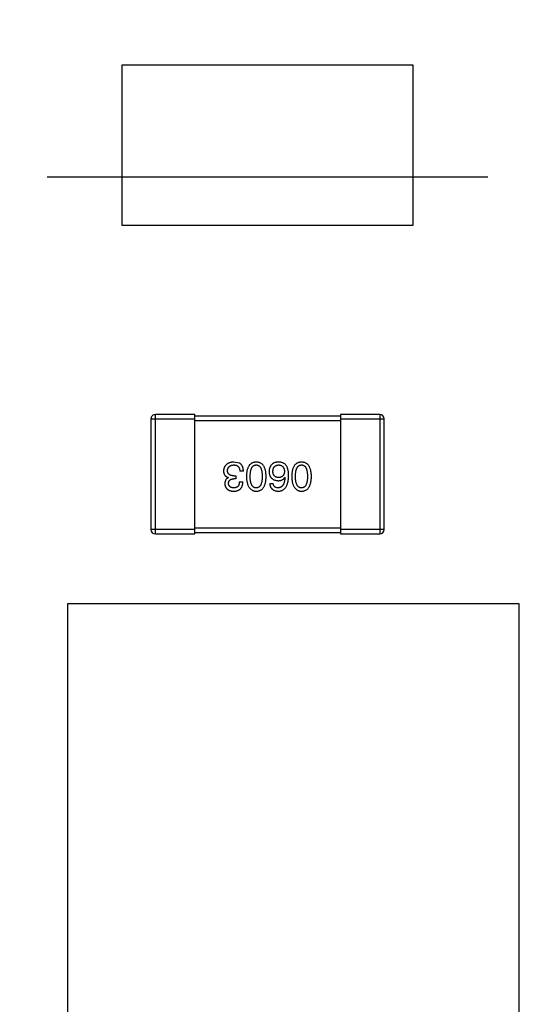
# Model space of a CAD drawing. Header units: inches. Extents: x 398 to 599, y 40 to 151.
# Tile 41 of 100: x 546.5 to 550, y 87.24 to 94.01. Entities that reach past the tile are written whole.
import ezdxf

# ---------------------------------------------------------------- set-up
doc = ezdxf.new("R2010")
doc.units = ezdxf.units.IN
doc.header["$LTSCALE"] = 1.21
doc.header["$MEASUREMENT"] = 0
doc.header["$PDMODE"] = 3
doc.header["$PDSIZE"] = 0.3125
doc.linetypes.add('CENTER', pattern=[2, 1.25, -0.25, 0.25, -0.25])
doc.layers.get('0').update_dxf_attribs({"linetype": 'CONTINUOUS'})
doc.layers.get('Defpoints').update_dxf_attribs({"linetype": 'CONTINUOUS'})
doc.layers.add('DIM', color=3, linetype='CONTINUOUS')
doc.styles.get("Standard").update_dxf_attribs({"font": 'txt', "width": 0.8})
doc.dimstyles.get("Standard").update_dxf_attribs({"dimtxt": 0.15625, "dimasz": 0.1875, "dimexe": 0.125, "dimexo": 0.0625, "dimgap": 0.09, "dimtad": 0, "dimtih": 1, "dimtoh": 1, "dimzin": 4, "dimdsep": 46, "dimtxsty": 'Standard', "dimblk": '_FILLED', "dimblk1": '_FILLED', "dimblk2": '_FILLED', "dimcen": 0.09, "dimazin": 1, "dimtp": 0.01, "dimtm": 0.01, "dimtfac": 1, "dimtofl": 0, "dimtmove": 0, "dimatfit": 3, "dimldrblk": '_FILLED', "dimfxl": 1, "dimtolj": 1, "dimtzin": 4, "dimarcsym": 0})

# ---------------------------------------------------------------- blocks, each defined once
blk = doc.blocks.new('_FILLED')
at = {"color": 0, "linetype": 'ByBlock'}
blk.add_solid([(0, 0), (-1, 0.1667), (-1, -0.1667)], dxfattribs=at)
blk = doc.blocks.new('*D67')
at = {"layer": 'Defpoints', "color": 0}
for p in [(521.3768, 92.925), (527.3329, 92.925), (549.2812, 69.8553)]:
    blk.add_point(p, dxfattribs=at)
at = {"layer": 'DIM', "color": 0, "lineweight": -2}
for p, q in [((527.2704, 92.925), (521.2518, 92.925)), ((521.3768, 90.925), (521.3768, 84.5468)), ((521.3768, 71.8553), (521.3768, 78.2335)), ((549.2187, 69.8553), (521.2518, 69.8553))]:
    blk.add_line(p, q, dxfattribs=at)
at = {"layer": 'DIM', "color": 0, "lineweight": -2, "xscale": 2, "yscale": 2, "zscale": 2}
for p, rotation in [((521.3768, 92.925), 90), ((521.3768, 69.8553), 270)]:
    blk.add_blockref('_FILLED', p, dxfattribs=dict(at, rotation=rotation))
at = {"layer": 'DIM', "color": 0, "insert": (521.3768, 81.3902), "char_height": 2, "attachment_point": 5, "rotation": 90}
blk.add_mtext('\\A1;23.07', dxfattribs=at)

msp = doc.modelspace()

# ---------------------------------------------------------------- linework, layer by layer
at = {"color": 7, "linetype": 'Continuous'}
for p, q in [((547.2056, 93.6937), (547.2056, 92.5937)), ((549.2056, 93.6937), (547.2056, 93.6937)), ((549.2056, 92.5937), (549.2056, 93.6937)), ((547.2056, 92.5937), (549.2056, 92.5937)), ((547.4055, 91.263), (547.4055, 90.503)), ((547.4055, 91.263), (547.7055, 91.263)), ((547.4355, 90.473), (547.4355, 91.293)), ((547.7055, 91.293), (547.4355, 91.293)), ((547.7055, 90.473), (547.7055, 91.293)), ((548.7055, 91.283), (547.7055, 91.283)), ((547.7055, 91.253), (548.7055, 91.253)), ((548.7055, 91.293), (548.7055, 90.473)), ((548.9755, 91.293), (548.7055, 91.293)), ((548.7055, 91.263), (549.0055, 91.263)), ((548.9755, 91.293), (548.9755, 90.473)), ((549.0055, 90.503), (549.0055, 91.263)), ((548.0107, 90.9602), (547.9747, 90.9667)), ((548.0402, 90.9033), (548.0151, 90.9033)), ((547.9364, 90.8596), (547.9364, 90.8607)), ((547.9878, 90.852), (547.9747, 90.852)), ((547.9758, 90.8727), (547.9878, 90.8727)), ((547.9878, 90.8727), (547.9878, 90.852)), ((548.0118, 90.8312), (548.0359, 90.8312)), ((548.3238, 90.8629), (548.3249, 90.8618)), ((548.22, 90.8192), (548.244, 90.8192)), ((547.7055, 90.503), (547.4055, 90.503)), ((548.7055, 90.513), (547.7055, 90.513)), ((549.0055, 90.503), (548.7055, 90.503)), ((547.4355, 90.473), (547.7055, 90.473)), ((547.7055, 90.483), (548.7055, 90.483)), ((548.7055, 90.473), (548.9755, 90.473)), ((546.8317, 89.9923), (546.8317, 86.5923)), ((549.9317, 89.9923), (546.8317, 89.9923)), ((549.9317, 86.5923), (549.9317, 89.9923))]:
    msp.add_line(p, q, dxfattribs=at)
at = {"color": 4, "linetype": 'CENTER', "ltscale": 2}
msp.add_line((527.3329, 92.925), (580.1703, 92.925), dxfattribs=at)
at = {"color": 7, "linetype": 'Continuous'}
for centre, radius, start, end in [((553.751, 92.925), 23, 281.22586, 258.77532), ((553.751, 92.925), 22.75, 294.44334, 241.13427), ((547.4355, 91.263), 0.03, 90.00001, 180.00001), ((548.9755, 91.263), 0.03, 0.00001, 90.00001), ((547.4355, 90.503), 0.03, 180.00001, 270.00001), ((548.9755, 90.503), 0.03, 270.00001, 0.00001)]:
    msp.add_arc(centre, radius, start, end, dxfattribs=at)
for points, knots in [([(547.9747, 90.9667), (547.9719, 90.9666), (547.9666, 90.9663), (547.9588, 90.9654), (547.9516, 90.964), (547.9449, 90.9622), (547.9387, 90.96), (547.9329, 90.9572), (547.9277, 90.9541), (547.923, 90.9504), (547.9188, 90.9464), (547.9151, 90.9418), (547.9118, 90.9369), (547.9092, 90.9314), (547.907, 90.9256), (547.9053, 90.9193), (547.9041, 90.9126), (547.9038, 90.9079), (547.9036, 90.9055)], [0, 0, 0, 0, 0.078078, 0.151942, 0.221594, 0.28726, 0.350176, 0.409768, 0.467648, 0.523784, 0.578904, 0.634014, 0.689819, 0.746826, 0.805875, 0.867063, 0.931764, 1, 1, 1, 1]), ([(548.1279, 90.9667), (548.1253, 90.9666), (548.1201, 90.9664), (548.1126, 90.9651), (548.1056, 90.9631), (548.0991, 90.9603), (548.093, 90.9568), (548.0875, 90.9525), (548.0825, 90.9474), (548.078, 90.9416), (548.074, 90.935), (548.0705, 90.9277), (548.0675, 90.9196), (548.0651, 90.9108), (548.063, 90.9013), (548.0616, 90.891), (548.0606, 90.8799), (548.0603, 90.8723), (548.0602, 90.8684)], [0, 0, 0, 0, 0.059134, 0.115603, 0.169236, 0.221572, 0.273254, 0.32474, 0.377319, 0.431815, 0.488555, 0.548609, 0.612242, 0.680182, 0.75251, 0.829782, 0.91231, 1, 1, 1, 1]), ([(548.1957, 90.8684), (548.1955, 90.8723), (548.1953, 90.8799), (548.1942, 90.891), (548.1928, 90.9013), (548.1908, 90.9108), (548.1883, 90.9196), (548.1853, 90.9277), (548.1818, 90.935), (548.1778, 90.9416), (548.1733, 90.9474), (548.1683, 90.9525), (548.1628, 90.9568), (548.1568, 90.9603), (548.1502, 90.9631), (548.1432, 90.9651), (548.1357, 90.9664), (548.1306, 90.9666), (548.1279, 90.9667)], [0, 0, 0, 0, 0.087693, 0.170223, 0.247496, 0.319826, 0.387768, 0.451403, 0.511459, 0.568358, 0.622671, 0.675251, 0.726739, 0.778422, 0.830759, 0.884394, 0.940865, 1, 1, 1, 1]), ([(548.2844, 90.9667), (548.2816, 90.9668), (548.2762, 90.9669), (548.2684, 90.9662), (548.2613, 90.9651), (548.2548, 90.9633), (548.2489, 90.961), (548.2437, 90.958), (548.239, 90.9546), (548.2365, 90.9517), (548.2353, 90.9503)], [0, 0, 0, 0, 0.156782, 0.301945, 0.436395, 0.561474, 0.678489, 0.78853, 0.894967, 1, 1, 1, 1]), ([(548.3358, 90.9405), (548.3343, 90.9425), (548.3314, 90.9465), (548.3262, 90.9516), (548.3205, 90.9561), (548.3143, 90.9598), (548.3075, 90.9627), (548.3003, 90.9648), (548.2925, 90.9663), (548.2872, 90.9666), (548.2844, 90.9667)], [0, 0, 0, 0, 0.125033, 0.246266, 0.36603, 0.485265, 0.606781, 0.732144, 0.862551, 1, 1, 1, 1]), ([(548.4388, 90.9667), (548.4361, 90.9666), (548.431, 90.9664), (548.4234, 90.9651), (548.4164, 90.9631), (548.4099, 90.9603), (548.4039, 90.9568), (548.3984, 90.9525), (548.3934, 90.9474), (548.3889, 90.9416), (548.3849, 90.935), (548.3814, 90.9277), (548.3784, 90.9196), (548.3759, 90.9108), (548.3739, 90.9013), (548.3724, 90.891), (548.3714, 90.8799), (548.3712, 90.8723), (548.371, 90.8684)], [0, 0, 0, 0, 0.059134, 0.115603, 0.169236, 0.221572, 0.273254, 0.32474, 0.377319, 0.431815, 0.488555, 0.548609, 0.612242, 0.680182, 0.75251, 0.829782, 0.91231, 1, 1, 1, 1]), ([(548.5065, 90.8684), (548.5064, 90.8723), (548.5061, 90.8799), (548.5051, 90.891), (548.5037, 90.9013), (548.5016, 90.9108), (548.4991, 90.9196), (548.4961, 90.9277), (548.4927, 90.935), (548.4887, 90.9416), (548.4842, 90.9474), (548.4792, 90.9525), (548.4737, 90.9568), (548.4676, 90.9603), (548.4611, 90.9631), (548.4541, 90.9651), (548.4466, 90.9664), (548.4414, 90.9666), (548.4388, 90.9667)], [0, 0, 0, 0, 0.087693, 0.170223, 0.247496, 0.319826, 0.387768, 0.451403, 0.511459, 0.568358, 0.622671, 0.675251, 0.726739, 0.778422, 0.830759, 0.884394, 0.940865, 1, 1, 1, 1]), ([(547.9036, 90.9055), (547.9036, 90.9041), (547.9037, 90.9013), (547.9041, 90.8972), (547.9047, 90.8933), (547.9057, 90.8897), (547.9068, 90.8861), (547.9082, 90.8828), (547.9099, 90.8797), (547.9118, 90.8768), (547.9139, 90.8741), (547.9164, 90.8716), (547.9191, 90.8693), (547.9221, 90.8671), (547.9253, 90.8652), (547.9287, 90.8635), (547.9325, 90.862), (547.9351, 90.8611), (547.9364, 90.8607)], [0, 0, 0, 0, 0.071215, 0.138707, 0.20396, 0.266995, 0.327734, 0.387609, 0.445602, 0.503345, 0.561136, 0.618597, 0.677672, 0.738255, 0.799989, 0.863961, 0.930555, 1, 1, 1, 1]), ([(547.9309, 90.9088), (547.9311, 90.9103), (547.9313, 90.9131), (547.932, 90.9172), (547.933, 90.9211), (547.9344, 90.9247), (547.936, 90.928), (547.9379, 90.9311), (547.9402, 90.9339), (547.9426, 90.9365), (547.9455, 90.9387), (547.9486, 90.9407), (547.9521, 90.9425), (547.9558, 90.9439), (547.9598, 90.9451), (547.9641, 90.946), (547.9688, 90.9467), (547.9719, 90.9469), (547.9736, 90.9471)], [0, 0, 0, 0, 0.068514, 0.133941, 0.195994, 0.255362, 0.312994, 0.369441, 0.424687, 0.480522, 0.537148, 0.594801, 0.654411, 0.716817, 0.781981, 0.850498, 0.923306, 1, 1, 1, 1]), ([(547.9758, 90.8727), (547.9739, 90.8727), (547.9704, 90.8728), (547.9654, 90.8733), (547.9606, 90.8739), (547.9562, 90.8749), (547.9522, 90.8762), (547.9485, 90.8777), (547.9451, 90.8796), (547.9421, 90.8817), (547.9395, 90.8841), (547.9372, 90.8868), (547.9352, 90.8898), (547.9337, 90.893), (547.9325, 90.8966), (547.9316, 90.9004), (547.931, 90.9045), (547.931, 90.9073), (547.9309, 90.9088)], [0, 0, 0, 0, 0.082495, 0.159728, 0.232496, 0.300725, 0.365163, 0.425859, 0.483728, 0.538892, 0.592921, 0.646195, 0.699968, 0.754746, 0.811387, 0.870806, 0.933482, 1, 1, 1, 1]), ([(547.9736, 90.9471), (547.9752, 90.947), (547.9784, 90.947), (547.983, 90.9464), (547.9873, 90.9456), (547.9913, 90.9444), (547.995, 90.9429), (547.9984, 90.941), (548.0015, 90.9387), (548.0042, 90.9362), (548.0067, 90.9332), (548.0088, 90.93), (548.0107, 90.9264), (548.0122, 90.9224), (548.0134, 90.9181), (548.0143, 90.9135), (548.0149, 90.9085), (548.015, 90.9051), (548.0151, 90.9033)], [0, 0, 0, 0, 0.071272, 0.13882, 0.201858, 0.262757, 0.320043, 0.376709, 0.431462, 0.486034, 0.541209, 0.597703, 0.65589, 0.717768, 0.782056, 0.850407, 0.92277, 1, 1, 1, 1]), ([(548.0402, 90.9033), (548.0402, 90.9051), (548.04, 90.9086), (548.0396, 90.9137), (548.0389, 90.9186), (548.038, 90.9232), (548.0369, 90.9276), (548.0357, 90.9318), (548.0341, 90.9357), (548.0324, 90.9394), (548.0304, 90.9428), (548.0283, 90.9461), (548.0259, 90.949), (548.0233, 90.9517), (548.0205, 90.9542), (548.0174, 90.9564), (548.0142, 90.9585), (548.0119, 90.9596), (548.0107, 90.9602)], [0, 0, 0, 0, 0.078937, 0.154495, 0.226898, 0.296844, 0.363348, 0.427781, 0.48946, 0.549586, 0.607902, 0.664733, 0.720805, 0.776157, 0.831175, 0.886736, 0.943094, 1, 1, 1, 1]), ([(548.0864, 90.8684), (548.0864, 90.8715), (548.0865, 90.8776), (548.087, 90.8864), (548.0878, 90.8946), (548.0889, 90.9022), (548.0903, 90.9092), (548.0921, 90.9157), (548.0942, 90.9215), (548.0966, 90.9268), (548.0994, 90.9314), (548.1025, 90.9355), (548.1059, 90.939), (548.1097, 90.9418), (548.1138, 90.9441), (548.1182, 90.9457), (548.123, 90.9467), (548.1262, 90.9469), (548.1279, 90.9471)], [0, 0, 0, 0, 0.094834, 0.184067, 0.267029, 0.344713, 0.417334, 0.484367, 0.546941, 0.604717, 0.65953, 0.710539, 0.759381, 0.806382, 0.853027, 0.900623, 0.949121, 1, 1, 1, 1]), ([(548.1279, 90.9471), (548.1296, 90.947), (548.1327, 90.9469), (548.1374, 90.946), (548.1417, 90.9444), (548.1457, 90.9422), (548.1494, 90.9394), (548.1527, 90.936), (548.1557, 90.932), (548.1584, 90.9273), (548.1608, 90.9221), (548.1628, 90.9162), (548.1645, 90.9097), (548.166, 90.9026), (548.167, 90.8949), (548.1678, 90.8866), (548.1683, 90.8777), (548.1683, 90.8715), (548.1684, 90.8684)], [0, 0, 0, 0, 0.049766, 0.097012, 0.143225, 0.188786, 0.235079, 0.282962, 0.333687, 0.387747, 0.445963, 0.508657, 0.576545, 0.649868, 0.72822, 0.812712, 0.903543, 1, 1, 1, 1]), ([(548.2353, 90.9503), (548.2337, 90.9486), (548.2306, 90.9452), (548.2266, 90.9396), (548.2232, 90.9338), (548.2204, 90.9277), (548.2182, 90.9214), (548.2167, 90.9149), (548.2158, 90.9081), (548.2157, 90.9035), (548.2156, 90.9012)], [0, 0, 0, 0, 0.129393, 0.255335, 0.378531, 0.500878, 0.622934, 0.746191, 0.87096, 1, 1, 1, 1]), ([(548.2156, 90.9012), (548.2157, 90.8988), (548.216, 90.8942), (548.2169, 90.8876), (548.2184, 90.8814), (548.2202, 90.8756), (548.2225, 90.8702), (548.2253, 90.8652), (548.2285, 90.8607), (548.2322, 90.8565), (548.2364, 90.8529), (548.2409, 90.8495), (548.246, 90.8467), (548.2515, 90.8443), (548.2574, 90.8422), (548.2639, 90.8407), (548.2707, 90.8395), (548.2755, 90.8391), (548.2779, 90.8389)], [0, 0, 0, 0, 0.071527, 0.139094, 0.20346, 0.264939, 0.323904, 0.381383, 0.437591, 0.493343, 0.549401, 0.606085, 0.664838, 0.725424, 0.788712, 0.855452, 0.925772, 1, 1, 1, 1]), ([(548.2418, 90.9022), (548.2419, 90.904), (548.2421, 90.9073), (548.2429, 90.9122), (548.2438, 90.9167), (548.2449, 90.921), (548.2464, 90.9249), (548.2481, 90.9285), (548.2501, 90.9318), (548.2524, 90.9348), (548.2549, 90.9374), (548.2577, 90.9398), (548.2608, 90.9418), (548.2642, 90.9435), (548.2678, 90.9449), (548.2716, 90.946), (548.2758, 90.9467), (548.2786, 90.9469), (548.2801, 90.9471)], [0, 0, 0, 0, 0.078863, 0.153308, 0.223539, 0.289857, 0.35341, 0.413572, 0.471721, 0.528235, 0.584279, 0.638781, 0.69466, 0.751251, 0.809198, 0.869697, 0.933318, 1, 1, 1, 1]), ([(548.2812, 90.8607), (548.2797, 90.8608), (548.2767, 90.8609), (548.2725, 90.8615), (548.2685, 90.8624), (548.2648, 90.8636), (548.2614, 90.8652), (548.2582, 90.867), (548.2553, 90.8692), (548.2527, 90.8716), (548.2504, 90.8744), (548.2483, 90.8774), (548.2465, 90.8808), (548.245, 90.8845), (548.2438, 90.8885), (548.2428, 90.8928), (548.2422, 90.8974), (548.2419, 90.9006), (548.2418, 90.9022)], [0, 0, 0, 0, 0.069884, 0.136529, 0.199638, 0.259844, 0.317774, 0.374356, 0.430026, 0.485148, 0.5409, 0.597889, 0.657472, 0.718614, 0.783613, 0.85129, 0.923712, 1, 1, 1, 1]), ([(548.2801, 90.9471), (548.2817, 90.947), (548.2848, 90.9469), (548.2893, 90.9462), (548.2935, 90.9453), (548.2974, 90.944), (548.3011, 90.9424), (548.3044, 90.9404), (548.3075, 90.9382), (548.3101, 90.9356), (548.3127, 90.9327), (548.3148, 90.9294), (548.3167, 90.9259), (548.3183, 90.922), (548.3195, 90.9178), (548.3205, 90.9133), (548.3213, 90.9084), (548.3215, 90.9051), (548.3216, 90.9033)], [0, 0, 0, 0, 0.070403, 0.137196, 0.200053, 0.260887, 0.31876, 0.37535, 0.430743, 0.485927, 0.541678, 0.598832, 0.657726, 0.719441, 0.783504, 0.851852, 0.923533, 1, 1, 1, 1]), ([(548.3216, 90.9033), (548.3215, 90.9017), (548.3213, 90.8984), (548.3206, 90.8937), (548.3196, 90.8892), (548.3183, 90.8851), (548.3168, 90.8813), (548.3149, 90.8779), (548.3129, 90.8747), (548.3104, 90.8719), (548.3078, 90.8694), (548.3048, 90.8672), (548.3016, 90.8652), (548.298, 90.8637), (548.2942, 90.8625), (548.2901, 90.8615), (548.2857, 90.8609), (548.2827, 90.8608), (548.2812, 90.8607)], [0, 0, 0, 0, 0.076072, 0.148369, 0.216753, 0.281358, 0.342792, 0.401604, 0.458929, 0.514444, 0.569818, 0.625343, 0.681554, 0.739608, 0.800134, 0.863477, 0.929547, 1, 1, 1, 1]), ([(548.35, 90.8727), (548.35, 90.8763), (548.3499, 90.8832), (548.3492, 90.8932), (548.3482, 90.9026), (548.3466, 90.9114), (548.3446, 90.9196), (548.3422, 90.9272), (548.3393, 90.9341), (548.337, 90.9384), (548.3358, 90.9405)], [0, 0, 0, 0, 0.151498, 0.29521, 0.430242, 0.557137, 0.677306, 0.790845, 0.898111, 1, 1, 1, 1]), ([(548.3973, 90.8684), (548.3973, 90.8715), (548.3973, 90.8776), (548.3978, 90.8864), (548.3986, 90.8946), (548.3997, 90.9022), (548.4012, 90.9092), (548.403, 90.9157), (548.405, 90.9215), (548.4075, 90.9268), (548.4103, 90.9314), (548.4134, 90.9355), (548.4168, 90.939), (548.4205, 90.9418), (548.4246, 90.9441), (548.4291, 90.9457), (548.4338, 90.9467), (548.4371, 90.9469), (548.4388, 90.9471)], [0, 0, 0, 0, 0.094834, 0.184067, 0.267029, 0.344713, 0.417334, 0.484367, 0.546941, 0.604717, 0.65953, 0.710539, 0.759381, 0.806382, 0.853027, 0.900623, 0.949121, 1, 1, 1, 1]), ([(548.4388, 90.9471), (548.4404, 90.947), (548.4436, 90.9469), (548.4483, 90.946), (548.4526, 90.9444), (548.4565, 90.9422), (548.4602, 90.9394), (548.4636, 90.936), (548.4666, 90.932), (548.4692, 90.9273), (548.4716, 90.9221), (548.4737, 90.9162), (548.4753, 90.9097), (548.4768, 90.9026), (548.4779, 90.8949), (548.4786, 90.8866), (548.4791, 90.8777), (548.4792, 90.8715), (548.4792, 90.8684)], [0, 0, 0, 0, 0.049766, 0.097012, 0.143225, 0.188786, 0.235079, 0.282962, 0.333687, 0.387747, 0.445963, 0.508657, 0.576545, 0.649868, 0.72822, 0.812712, 0.903543, 1, 1, 1, 1]), ([(547.9364, 90.8596), (547.9345, 90.8587), (547.9308, 90.8568), (547.9258, 90.8531), (547.9216, 90.8487), (547.9182, 90.8438), (547.9156, 90.8382), (547.9137, 90.8321), (547.9126, 90.8253), (547.9124, 90.8205), (547.9124, 90.8181)], [0, 0, 0, 0, 0.125227, 0.244792, 0.361427, 0.478215, 0.59667, 0.722058, 0.856314, 1, 1, 1, 1]), ([(547.9375, 90.8203), (547.9376, 90.8215), (547.9377, 90.8239), (547.9383, 90.8274), (547.9391, 90.8307), (547.9402, 90.8337), (547.9415, 90.8365), (547.9432, 90.8391), (547.9451, 90.8415), (547.9473, 90.8436), (547.9498, 90.8454), (547.9525, 90.8471), (547.9555, 90.8485), (547.9588, 90.8497), (547.9624, 90.8506), (547.9663, 90.8513), (547.9704, 90.8518), (547.9732, 90.8519), (547.9747, 90.852)], [0, 0, 0, 0, 0.067741, 0.131599, 0.192143, 0.249977, 0.306453, 0.361639, 0.416449, 0.471489, 0.527582, 0.584873, 0.644974, 0.70814, 0.77492, 0.845909, 0.920585, 1, 1, 1, 1]), ([(547.9725, 90.7667), (547.975, 90.7668), (547.9799, 90.767), (547.987, 90.7679), (547.9936, 90.7692), (547.9997, 90.7711), (548.0054, 90.7734), (548.0106, 90.7762), (548.0153, 90.7795), (548.0195, 90.7833), (548.0233, 90.7876), (548.0266, 90.7924), (548.0293, 90.7977), (548.0316, 90.8035), (548.0334, 90.8097), (548.0348, 90.8165), (548.0356, 90.8237), (548.0358, 90.8286), (548.0359, 90.8312)], [0, 0, 0, 0, 0.073232, 0.142595, 0.207997, 0.270074, 0.329156, 0.386529, 0.441846, 0.496976, 0.551877, 0.607941, 0.665637, 0.725446, 0.788542, 0.855101, 0.925196, 1, 1, 1, 1]), ([(548.0118, 90.8312), (548.0118, 90.8295), (548.0116, 90.8263), (548.011, 90.8216), (548.0103, 90.8172), (548.0091, 90.8131), (548.0077, 90.8093), (548.006, 90.8059), (548.004, 90.8028), (548.0018, 90.8), (547.9992, 90.7975), (547.9964, 90.7954), (547.9933, 90.7936), (547.9899, 90.7922), (547.9862, 90.7911), (547.9822, 90.7903), (547.978, 90.7898), (547.9751, 90.7897), (547.9736, 90.7897)], [0, 0, 0, 0, 0.078134, 0.15164, 0.221358, 0.286689, 0.348614, 0.407697, 0.464247, 0.520153, 0.574432, 0.629291, 0.684538, 0.742032, 0.801329, 0.863637, 0.930123, 1, 1, 1, 1]), ([(548.0602, 90.8684), (548.0603, 90.8643), (548.0607, 90.8565), (548.0618, 90.8452), (548.0634, 90.8347), (548.0655, 90.8249), (548.068, 90.8159), (548.071, 90.8076), (548.0745, 90.8), (548.0786, 90.7933), (548.0831, 90.7872), (548.088, 90.782), (548.0935, 90.7775), (548.0994, 90.7737), (548.1059, 90.7708), (548.1128, 90.7686), (548.1202, 90.7672), (548.1253, 90.7669), (548.1279, 90.7667)], [0, 0, 0, 0, 0.088475, 0.171606, 0.249595, 0.322626, 0.391327, 0.455765, 0.516374, 0.573675, 0.628522, 0.681161, 0.732559, 0.783563, 0.83504, 0.887639, 0.942585, 1, 1, 1, 1]), ([(548.1279, 90.7897), (548.1262, 90.7897), (548.123, 90.7899), (548.1182, 90.7908), (548.1138, 90.7923), (548.1096, 90.7945), (548.1059, 90.7973), (548.1025, 90.8007), (548.0994, 90.8048), (548.0966, 90.8094), (548.0942, 90.8147), (548.0921, 90.8205), (548.0903, 90.827), (548.0889, 90.8341), (548.0878, 90.8418), (548.087, 90.8501), (548.0865, 90.859), (548.0864, 90.8652), (548.0864, 90.8684)], [0, 0, 0, 0, 0.050604, 0.098688, 0.145699, 0.191791, 0.238625, 0.286717, 0.337546, 0.391814, 0.449755, 0.512106, 0.579685, 0.652048, 0.730262, 0.814146, 0.904281, 1, 1, 1, 1]), ([(548.1279, 90.7667), (548.1306, 90.7668), (548.1357, 90.7671), (548.1433, 90.7684), (548.1503, 90.7705), (548.1568, 90.7733), (548.1628, 90.777), (548.1683, 90.7815), (548.1733, 90.7867), (548.1778, 90.7927), (548.1818, 90.7995), (548.1853, 90.8071), (548.1883, 90.8154), (548.1908, 90.8245), (548.1928, 90.8344), (548.1943, 90.845), (548.1953, 90.8564), (548.1955, 90.8643), (548.1957, 90.8684)], [0, 0, 0, 0, 0.057911, 0.113262, 0.165956, 0.217443, 0.268511, 0.319665, 0.372, 0.426129, 0.483365, 0.543779, 0.607756, 0.676562, 0.749704, 0.827713, 0.911177, 1, 1, 1, 1]), ([(548.1684, 90.8684), (548.1683, 90.8652), (548.1683, 90.859), (548.1678, 90.8501), (548.167, 90.8418), (548.166, 90.8341), (548.1645, 90.827), (548.1628, 90.8205), (548.1608, 90.8147), (548.1584, 90.8094), (548.1557, 90.8048), (548.1527, 90.8007), (548.1493, 90.7973), (548.1457, 90.7945), (548.1417, 90.7923), (548.1374, 90.7908), (548.1327, 90.7899), (548.1296, 90.7897), (548.1279, 90.7897)], [0, 0, 0, 0, 0.096452, 0.187278, 0.271765, 0.350519, 0.423437, 0.491321, 0.554011, 0.612224, 0.666281, 0.717003, 0.764884, 0.811423, 0.856783, 0.902993, 0.950236, 1, 1, 1, 1]), ([(548.2779, 90.7667), (548.2807, 90.7669), (548.2862, 90.7672), (548.2942, 90.7687), (548.3017, 90.771), (548.3087, 90.774), (548.3151, 90.7779), (548.321, 90.7826), (548.3263, 90.788), (548.331, 90.7944), (548.3353, 90.8014), (548.339, 90.8093), (548.3422, 90.8179), (548.3448, 90.8274), (548.347, 90.8376), (548.3485, 90.8486), (548.3496, 90.8604), (548.3499, 90.8685), (548.35, 90.8727)], [0, 0, 0, 0, 0.058957, 0.115262, 0.16907, 0.221312, 0.273147, 0.324961, 0.377649, 0.432026, 0.488925, 0.549039, 0.612912, 0.680653, 0.753056, 0.830314, 0.912483, 1, 1, 1, 1]), ([(548.2779, 90.8389), (548.2805, 90.8389), (548.2856, 90.839), (548.2929, 90.8402), (548.2996, 90.8421), (548.3058, 90.8447), (548.3113, 90.8481), (548.3162, 90.8523), (548.3204, 90.8572), (548.3226, 90.861), (548.3238, 90.8629)], [0, 0, 0, 0, 0.144617, 0.279572, 0.40596, 0.526097, 0.64389, 0.760003, 0.877724, 1, 1, 1, 1]), ([(548.3249, 90.8618), (548.3247, 90.859), (548.3243, 90.8535), (548.3233, 90.8455), (548.322, 90.8381), (548.3204, 90.8312), (548.3185, 90.8248), (548.3163, 90.8189), (548.3139, 90.8136), (548.3111, 90.8088), (548.3079, 90.8046), (548.3046, 90.8008), (548.3009, 90.7976), (548.2968, 90.795), (548.2926, 90.7927), (548.2879, 90.7912), (548.283, 90.7901), (548.2796, 90.7898), (548.2779, 90.7897)], [0, 0, 0, 0, 0.089218, 0.173709, 0.252753, 0.326963, 0.397099, 0.462534, 0.524018, 0.582178, 0.637235, 0.689955, 0.741228, 0.791618, 0.841661, 0.892925, 0.945259, 1, 1, 1, 1]), ([(548.371, 90.8684), (548.3712, 90.8643), (548.3715, 90.8565), (548.3727, 90.8452), (548.3743, 90.8347), (548.3763, 90.8249), (548.3789, 90.8159), (548.3819, 90.8076), (548.3854, 90.8), (548.3894, 90.7933), (548.3939, 90.7872), (548.3989, 90.782), (548.4044, 90.7775), (548.4103, 90.7737), (548.4168, 90.7708), (548.4237, 90.7686), (548.4311, 90.7672), (548.4362, 90.7669), (548.4388, 90.7667)], [0, 0, 0, 0, 0.088475, 0.171606, 0.249595, 0.322626, 0.391327, 0.455765, 0.516374, 0.573675, 0.628522, 0.681161, 0.732559, 0.783563, 0.83504, 0.887639, 0.942585, 1, 1, 1, 1]), ([(548.4388, 90.7897), (548.4371, 90.7897), (548.4338, 90.7899), (548.4291, 90.7908), (548.4246, 90.7923), (548.4205, 90.7945), (548.4168, 90.7973), (548.4133, 90.8007), (548.4103, 90.8048), (548.4075, 90.8094), (548.4051, 90.8147), (548.4029, 90.8205), (548.4012, 90.827), (548.3997, 90.8341), (548.3986, 90.8418), (548.3978, 90.8501), (548.3973, 90.859), (548.3973, 90.8652), (548.3973, 90.8684)], [0, 0, 0, 0, 0.050604, 0.098688, 0.145699, 0.191791, 0.238625, 0.286717, 0.337546, 0.391814, 0.449755, 0.512106, 0.579685, 0.652048, 0.730262, 0.814146, 0.904281, 1, 1, 1, 1]), ([(548.4388, 90.7667), (548.4414, 90.7668), (548.4466, 90.7671), (548.4541, 90.7684), (548.4611, 90.7705), (548.4677, 90.7733), (548.4737, 90.777), (548.4792, 90.7815), (548.4842, 90.7867), (548.4887, 90.7927), (548.4927, 90.7995), (548.4961, 90.8071), (548.4992, 90.8154), (548.5016, 90.8245), (548.5037, 90.8344), (548.5051, 90.845), (548.5061, 90.8564), (548.5064, 90.8643), (548.5065, 90.8684)], [0, 0, 0, 0, 0.057911, 0.113262, 0.165956, 0.217443, 0.268511, 0.319665, 0.372, 0.426129, 0.483365, 0.543779, 0.607756, 0.676562, 0.749704, 0.827713, 0.911177, 1, 1, 1, 1]), ([(548.4792, 90.8684), (548.4792, 90.8652), (548.4791, 90.859), (548.4786, 90.8501), (548.4779, 90.8418), (548.4768, 90.8341), (548.4753, 90.827), (548.4737, 90.8205), (548.4716, 90.8147), (548.4692, 90.8094), (548.4666, 90.8048), (548.4636, 90.8007), (548.4602, 90.7973), (548.4566, 90.7945), (548.4526, 90.7923), (548.4483, 90.7908), (548.4436, 90.7899), (548.4404, 90.7897), (548.4388, 90.7897)], [0, 0, 0, 0, 0.096452, 0.187278, 0.271765, 0.350519, 0.423437, 0.491321, 0.554011, 0.612224, 0.666281, 0.717003, 0.764884, 0.811423, 0.856783, 0.902993, 0.950236, 1, 1, 1, 1]), ([(547.9124, 90.8181), (547.9125, 90.8161), (547.9129, 90.8122), (547.9139, 90.8066), (547.9154, 90.8013), (547.9172, 90.7964), (547.9196, 90.7919), (547.9223, 90.7878), (547.9254, 90.784), (547.929, 90.7806), (547.933, 90.7775), (547.9374, 90.7749), (547.9422, 90.7726), (547.9475, 90.7707), (547.9531, 90.7691), (547.9592, 90.768), (547.9657, 90.7671), (547.9702, 90.7668), (547.9725, 90.7667)], [0, 0, 0, 0, 0.067521, 0.132139, 0.193339, 0.252064, 0.309083, 0.364848, 0.420021, 0.475612, 0.532002, 0.589602, 0.649896, 0.712634, 0.778603, 0.848416, 0.922155, 1, 1, 1, 1]), ([(547.9736, 90.7897), (547.9722, 90.7897), (547.9695, 90.7899), (547.9657, 90.7904), (547.962, 90.791), (547.9586, 90.7919), (547.9555, 90.793), (547.9526, 90.7944), (547.95, 90.796), (547.9476, 90.7978), (547.9454, 90.7998), (547.9436, 90.8021), (547.9419, 90.8046), (547.9405, 90.8073), (547.9394, 90.8102), (547.9385, 90.8134), (547.9378, 90.8168), (547.9376, 90.8191), (547.9375, 90.8203)], [0, 0, 0, 0, 0.078051, 0.151197, 0.220412, 0.286742, 0.34933, 0.409464, 0.467368, 0.52298, 0.578639, 0.633998, 0.690142, 0.746855, 0.805868, 0.867776, 0.932345, 1, 1, 1, 1]), ([(548.22, 90.8192), (548.2202, 90.8172), (548.2207, 90.8133), (548.222, 90.8077), (548.2235, 90.8024), (548.2255, 90.7975), (548.2279, 90.7929), (548.2306, 90.7887), (548.2337, 90.7849), (548.2371, 90.7814), (548.241, 90.7783), (548.2451, 90.7755), (548.2497, 90.7731), (548.2546, 90.7711), (548.2599, 90.7695), (548.2656, 90.7682), (548.2716, 90.7672), (548.2758, 90.7669), (548.2779, 90.7667)], [0, 0, 0, 0, 0.06947, 0.136096, 0.199592, 0.260665, 0.319672, 0.377156, 0.433415, 0.489984, 0.546535, 0.604276, 0.663499, 0.725182, 0.788953, 0.855683, 0.926216, 1, 1, 1, 1]), ([(548.2779, 90.7897), (548.2756, 90.7897), (548.2713, 90.7899), (548.2652, 90.7913), (548.2598, 90.7936), (548.2551, 90.7969), (548.2511, 90.8012), (548.2479, 90.8063), (548.2455, 90.8124), (548.2445, 90.8169), (548.244, 90.8192)], [0, 0, 0, 0, 0.136586, 0.261496, 0.378089, 0.490612, 0.605522, 0.725767, 0.8561, 1, 1, 1, 1])]:
    msp.add_open_spline(points, degree=3, knots=knots, dxfattribs=at)

# ---------------------------------------------------------------- dimensions: what is measured, and where the dimension line sits
at = {"layer": 'DIM'}
dim = msp.add_linear_dim(base=(521.3768, 92.925), p1=(549.2812, 69.8553), p2=(527.3329, 92.925), angle=90, dimstyle='Standard', override={"dimtxt": 2, "dimasz": 2, "dimtih": 0, "dimtoh": 0, "dimzin": 0, "dimcen": 0.198, "dimadec": 0, "dimazin": 0, "dimtp": 0, "dimtm": 0, "dimtdec": 4, "dimtzin": 0}, dxfattribs=at)
dim.commit()
dim.dimension.update_dxf_attribs({"geometry": '*D67', "text_midpoint": (521.3768, 81.3902)})

doc.saveas('drawing.dxf')
